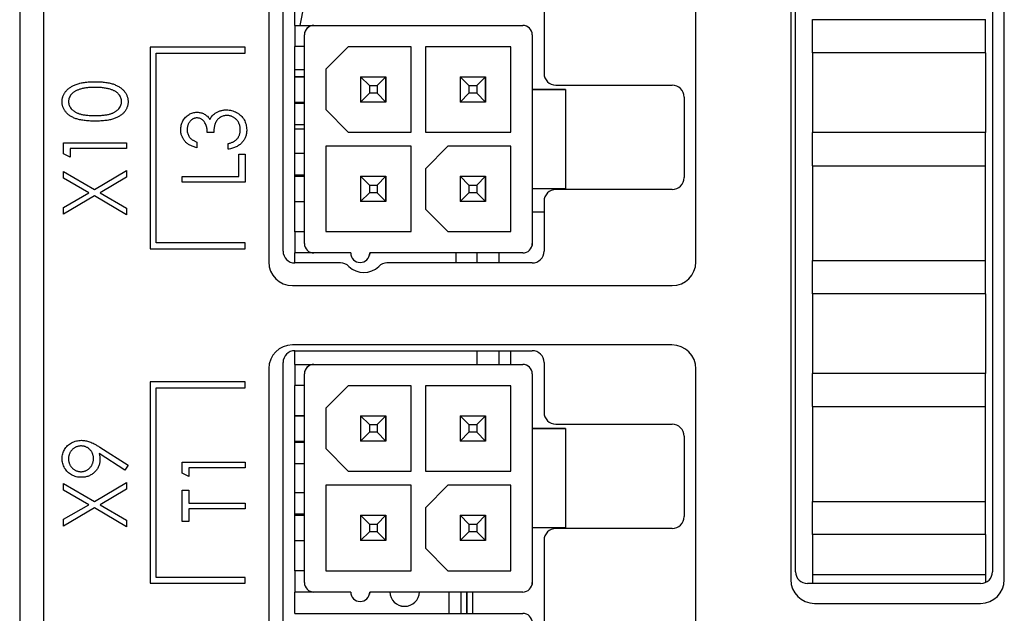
# Model space of a CAD drawing. Header units: millimetres. Extents: x 0 to 420, y 0 to 297.
# Tile 7 of 106: x 79 to 100, y 63 to 76. Entities that reach past the tile are written whole.
import ezdxf

# ---------------------------------------------------------------- set-up
doc = ezdxf.new("R2010")
doc.units = ezdxf.units.MM

msp = doc.modelspace()

# ---------------------------------------------------------------- linework, layer by layer
at = {"color": 7, "linetype": 'Continuous', "lineweight": 25}
for p, q in [((79.467, 97.999), (79.467, 38.799)), ((95.217, 94.299), (95.217, 63.799)), ((95.318, 63.966), (95.318, 94.331)), ((99.468, 94.331), (99.468, 63.966)), ((99.717, 63.799), (99.717, 94.299)), ((84.217, 86.003), (84.217, 70.499)), ((84.518, 70.727), (84.518, 86.027)), ((93.217, 70.499), (93.217, 85.994)), ((78.967, 82.899), (78.967, 38.199)), ((90.018, 77.027), (90.018, 74.477)), ((84.768, 75.488), (84.768, 75.938)), ((95.674, 75.609), (95.674, 75.609)), ((95.674, 74.909), (95.674, 75.609)), ((95.674, 75.609), (99.324, 75.609)), ((99.324, 74.909), (99.324, 75.609)), ((99.324, 75.609), (99.324, 75.609)), ((84.768, 75.488), (85.168, 75.488)), ((84.768, 75.488), (84.768, 75.488)), ((84.768, 75.488), (89.568, 75.488)), ((84.768, 75.488), (84.768, 75.043)), ((84.974, 75.337), (84.974, 75.337)), ((85.168, 75.488), (89.568, 75.488)), ((85.168, 75.488), (85.168, 75.488)), ((89.568, 75.488), (89.568, 75.488)), ((84.968, 70.888), (84.968, 75.288)), ((89.768, 75.288), (89.768, 74.138)), ((89.768, 75.288), (89.768, 75.288)), ((89.768, 75.288), (89.768, 74.138)), ((83.717, 75.026), (81.717, 75.026)), ((81.717, 75.026), (81.717, 70.776)), ((83.717, 74.901), (83.717, 75.026)), ((84.768, 71.133), (84.768, 75.043)), ((84.968, 75.043), (84.768, 75.043)), ((85.893, 75.038), (85.418, 74.563)), ((87.218, 75.038), (85.893, 75.038)), ((87.218, 73.238), (87.218, 75.038)), ((89.318, 75.038), (87.518, 75.038)), ((87.518, 75.038), (87.518, 73.238)), ((87.518, 75.038), (87.518, 73.238)), ((89.318, 73.238), (89.318, 75.038)), ((95.674, 74.909), (95.674, 74.389)), ((99.324, 74.909), (95.674, 74.909)), ((99.324, 74.909), (99.324, 74.059)), ((81.842, 74.901), (83.717, 74.901)), ((81.842, 70.901), (81.842, 74.901)), ((84.968, 74.549), (84.768, 74.549)), ((85.418, 74.563), (85.418, 73.713)), ((85.418, 74.563), (85.418, 73.713)), ((84.968, 74.406), (84.768, 74.406)), ((84.768, 74.406), (84.968, 74.406)), ((86.336, 74.221), (86.151, 74.406)), ((86.151, 74.406), (86.686, 74.406)), ((86.151, 74.406), (86.151, 73.871)), ((86.151, 74.406), (86.686, 74.406)), ((86.501, 74.221), (86.686, 74.406)), ((86.686, 74.406), (86.686, 73.871)), ((86.686, 74.406), (86.686, 74.406)), ((86.686, 73.871), (86.686, 74.406)), ((88.436, 74.221), (88.251, 74.406)), ((88.251, 74.406), (88.786, 74.406)), ((88.251, 74.406), (88.251, 73.871)), ((88.251, 74.406), (88.786, 74.406)), ((88.601, 74.221), (88.786, 74.406)), ((88.786, 74.406), (88.786, 73.871)), ((88.786, 74.406), (88.786, 74.406)), ((88.786, 73.871), (88.786, 74.406)), ((95.674, 74.389), (95.674, 73.748)), ((86.336, 74.221), (86.501, 74.221)), ((86.336, 74.221), (86.336, 74.056)), ((86.501, 74.221), (86.501, 74.056)), ((88.436, 74.221), (88.601, 74.221)), ((88.436, 74.221), (88.436, 74.056)), ((88.601, 74.221), (88.601, 74.056)), ((89.768, 74.138), (89.768, 72.038)), ((89.768, 74.138), (89.768, 74.138)), ((90.468, 74.138), (89.768, 74.138)), ((89.768, 74.138), (90.468, 74.138)), ((90.268, 74.227), (92.718, 74.227)), ((90.468, 74.138), (90.468, 72.038)), ((90.468, 74.138), (90.468, 74.138)), ((90.468, 74.138), (90.468, 72.038)), ((99.324, 74.079), (99.324, 73.229)), ((84.768, 73.871), (84.968, 73.871)), ((86.336, 74.056), (86.151, 73.871)), ((86.686, 73.871), (86.151, 73.871)), ((86.501, 74.056), (86.336, 74.056)), ((86.501, 74.056), (86.686, 73.871)), ((88.436, 74.056), (88.251, 73.871)), ((88.786, 73.871), (88.251, 73.871)), ((88.601, 74.056), (88.436, 74.056)), ((88.601, 74.056), (88.786, 73.871)), ((92.968, 73.977), (92.968, 72.277)), ((84.968, 73.838), (84.768, 73.838)), ((85.418, 73.713), (85.893, 73.238)), ((85.418, 73.713), (85.418, 73.713)), ((85.418, 73.713), (85.893, 73.238)), ((95.674, 73.748), (95.674, 73.229)), ((84.968, 73.393), (84.768, 73.393)), ((84.968, 73.299), (84.768, 73.299)), ((83.056, 73.232), (82.92, 73.232)), ((85.893, 73.238), (87.218, 73.238)), ((85.893, 73.238), (85.893, 73.238)), ((85.893, 73.238), (87.218, 73.238)), ((87.518, 73.238), (89.318, 73.238)), ((87.518, 73.238), (87.518, 73.238)), ((87.518, 73.238), (89.318, 73.238)), ((95.674, 72.529), (95.674, 73.229)), ((99.324, 73.229), (95.674, 73.229)), ((99.324, 72.529), (99.324, 73.229)), ((79.894, 72.777), (79.894, 73.011)), ((79.894, 73.011), (81.217, 73.011)), ((81.217, 72.892), (80.03, 72.892)), ((80.03, 72.892), (80.03, 72.706)), ((81.217, 73.011), (81.217, 72.892)), ((82.7, 73.028), (82.7, 72.909)), ((83.361, 72.875), (83.361, 72.994)), ((87.218, 72.938), (85.418, 72.938)), ((85.418, 72.938), (85.418, 71.138)), ((85.418, 72.938), (85.418, 71.138)), ((87.218, 71.138), (87.218, 72.938)), ((87.993, 72.938), (87.518, 72.463)), ((89.318, 72.938), (87.993, 72.938)), ((89.318, 71.138), (89.318, 72.938)), ((80.03, 72.706), (79.894, 72.777)), ((83.582, 72.774), (83.717, 72.774)), ((83.582, 72.299), (83.582, 72.774)), ((83.717, 72.774), (83.717, 72.18)), ((84.968, 72.783), (84.768, 72.783)), ((80.541, 72.03), (81.217, 72.426)), ((81.217, 72.426), (81.217, 72.286)), ((87.518, 72.463), (87.518, 71.613)), ((87.518, 72.463), (87.518, 71.613)), ((95.674, 72.529), (95.674, 70.529)), ((95.674, 72.529), (95.674, 72.529)), ((95.674, 72.529), (99.324, 72.529)), ((99.324, 70.529), (99.324, 72.529)), ((79.894, 72.269), (79.894, 72.409)), ((79.894, 72.409), (80.541, 72.03)), ((80.422, 71.96), (79.894, 72.269)), ((81.217, 72.286), (80.661, 71.96)), ((82.394, 72.18), (82.394, 72.299)), ((82.394, 72.299), (83.582, 72.299)), ((84.768, 72.338), (84.968, 72.338)), ((84.968, 72.306), (84.768, 72.306)), ((84.768, 72.306), (84.968, 72.306)), ((86.336, 72.121), (86.151, 72.306)), ((86.151, 72.306), (86.686, 72.306)), ((86.151, 72.306), (86.151, 71.771)), ((86.151, 72.306), (86.686, 72.306)), ((86.501, 72.121), (86.686, 72.306)), ((86.686, 72.306), (86.686, 71.771)), ((86.686, 72.306), (86.686, 72.306)), ((86.686, 71.771), (86.686, 72.306)), ((88.436, 72.121), (88.251, 72.306)), ((88.251, 72.306), (88.786, 72.306)), ((88.251, 72.306), (88.251, 71.771)), ((88.251, 72.306), (88.786, 72.306)), ((88.601, 72.121), (88.786, 72.306)), ((88.786, 72.306), (88.786, 71.771)), ((88.786, 72.306), (88.786, 72.306)), ((88.786, 71.771), (88.786, 72.306)), ((83.717, 72.18), (82.394, 72.18)), ((86.336, 72.121), (86.501, 72.121)), ((86.336, 72.121), (86.336, 71.956)), ((86.501, 72.121), (86.501, 71.956)), ((88.436, 72.121), (88.436, 71.956)), ((88.436, 72.121), (88.601, 72.121)), ((88.601, 72.121), (88.601, 71.956)), ((89.768, 72.038), (89.768, 70.888)), ((89.768, 72.038), (89.768, 70.888)), ((90.468, 72.038), (89.768, 72.038)), ((92.718, 72.027), (90.268, 72.027)), ((90.468, 72.038), (90.468, 72.038)), ((79.894, 71.65), (80.422, 71.96)), ((80.541, 71.89), (79.894, 71.51)), ((81.217, 71.493), (80.541, 71.89)), ((80.661, 71.96), (81.217, 71.633)), ((86.336, 71.956), (86.151, 71.771)), ((86.501, 71.956), (86.336, 71.956)), ((86.501, 71.956), (86.686, 71.771)), ((88.436, 71.956), (88.251, 71.771)), ((88.601, 71.956), (88.436, 71.956)), ((88.601, 71.956), (88.786, 71.771)), ((79.894, 71.51), (79.894, 71.65)), ((81.217, 71.633), (81.217, 71.493)), ((84.768, 71.771), (84.968, 71.771)), ((86.686, 71.771), (86.151, 71.771)), ((87.518, 71.613), (87.993, 71.138)), ((87.518, 71.613), (87.518, 71.613)), ((87.518, 71.613), (87.993, 71.138)), ((88.786, 71.771), (88.251, 71.771)), ((90.018, 71.777), (90.018, 70.727)), ((90.018, 71.549), (89.768, 71.549)), ((84.768, 71.133), (84.768, 70.688)), ((84.968, 71.133), (84.768, 71.133)), ((84.768, 71.133), (84.768, 71.133)), ((84.968, 71.133), (84.768, 71.133)), ((85.418, 71.138), (87.218, 71.138)), ((85.418, 71.138), (85.418, 71.138)), ((85.418, 71.138), (87.218, 71.138)), ((87.993, 71.138), (89.318, 71.138)), ((87.993, 71.138), (87.993, 71.138)), ((87.993, 71.138), (89.318, 71.138)), ((81.717, 70.776), (83.717, 70.776)), ((83.717, 70.901), (81.842, 70.901)), ((83.717, 70.776), (83.717, 70.901)), ((89.762, 70.84), (89.762, 70.84)), ((89.768, 70.888), (89.768, 70.888)), ((84.768, 70.477), (84.768, 70.688)), ((85.168, 70.688), (84.768, 70.688)), ((85.943, 70.688), (85.168, 70.688)), ((86.343, 70.688), (86.337, 70.64)), ((86.337, 70.64), (86.337, 70.64)), ((89.568, 70.688), (86.343, 70.688)), ((88.168, 70.477), (88.168, 70.688)), ((88.603, 70.688), (88.603, 70.477)), ((89.068, 70.688), (89.068, 70.477)), ((85.728, 70.477), (84.768, 70.477)), ((89.768, 70.477), (86.708, 70.477)), ((95.674, 70.529), (95.674, 70.529)), ((95.674, 69.829), (95.674, 70.529)), ((95.674, 70.529), (99.324, 70.529)), ((95.674, 70.529), (99.324, 70.529)), ((99.324, 70.529), (99.324, 70.529)), ((99.324, 69.829), (99.324, 70.529)), ((84.717, 69.999), (92.717, 69.999)), ((95.674, 69.829), (95.674, 69.309)), ((99.324, 69.829), (95.674, 69.829)), ((99.324, 69.829), (99.324, 68.979)), ((95.674, 69.309), (95.674, 68.668)), ((99.324, 68.999), (99.324, 68.149)), ((92.713, 68.749), (84.713, 68.749)), ((84.768, 68.338), (84.768, 68.627)), ((84.768, 68.627), (89.768, 68.627)), ((88.603, 68.627), (88.603, 68.338)), ((89.068, 68.627), (89.068, 68.338)), ((89.318, 68.338), (89.318, 68.627)), ((95.674, 68.668), (95.674, 68.149)), ((84.518, 53.077), (84.518, 68.377)), ((84.768, 68.338), (85.168, 68.338)), ((84.768, 68.338), (84.768, 68.338)), ((84.768, 68.338), (89.568, 68.338)), ((84.768, 68.338), (84.768, 67.893)), ((85.168, 68.338), (89.568, 68.338)), ((85.168, 68.338), (85.168, 68.338)), ((89.568, 68.338), (89.568, 68.338)), ((90.018, 68.377), (90.018, 67.327)), ((84.217, 68.253), (84.217, 52.749)), ((84.968, 63.738), (84.968, 68.138)), ((84.974, 68.187), (84.974, 68.187)), ((89.768, 68.138), (89.768, 66.988)), ((89.768, 68.138), (89.768, 68.138)), ((89.768, 68.138), (89.768, 66.988)), ((93.217, 52.749), (93.217, 68.244)), ((95.674, 67.449), (95.674, 68.149)), ((99.324, 68.149), (95.674, 68.149)), ((99.324, 67.449), (99.324, 68.149)), ((83.717, 67.971), (81.717, 67.971)), ((81.717, 67.971), (81.717, 63.721)), ((83.717, 67.846), (83.717, 67.971)), ((84.768, 63.983), (84.768, 67.893)), ((84.968, 67.893), (84.768, 67.893)), ((85.893, 67.888), (85.418, 67.413)), ((87.218, 67.888), (85.893, 67.888)), ((87.218, 66.088), (87.218, 67.888)), ((89.318, 67.888), (87.518, 67.888)), ((87.518, 67.888), (87.518, 66.088)), ((87.518, 67.888), (87.518, 66.088)), ((89.318, 66.088), (89.318, 67.888)), ((81.842, 67.846), (83.717, 67.846)), ((81.842, 63.846), (81.842, 67.846)), ((95.674, 67.449), (95.674, 65.449)), ((95.674, 67.449), (95.674, 67.449)), ((95.674, 67.449), (99.324, 67.449)), ((99.324, 65.449), (99.324, 67.449)), ((84.968, 67.256), (84.768, 67.256)), ((84.768, 67.256), (84.968, 67.256)), ((85.418, 67.413), (85.418, 66.563)), ((85.418, 67.413), (85.418, 66.563)), ((86.336, 67.071), (86.151, 67.256)), ((86.151, 67.256), (86.686, 67.256)), ((86.151, 67.256), (86.151, 66.721)), ((86.151, 67.256), (86.686, 67.256)), ((86.501, 67.071), (86.686, 67.256)), ((86.686, 67.256), (86.686, 66.721)), ((86.686, 67.256), (86.686, 67.256)), ((86.686, 66.721), (86.686, 67.256)), ((88.436, 67.071), (88.251, 67.256)), ((88.251, 67.256), (88.786, 67.256)), ((88.251, 67.256), (88.251, 66.721)), ((88.251, 67.256), (88.786, 67.256)), ((88.601, 67.071), (88.786, 67.256)), ((88.786, 67.256), (88.786, 66.721)), ((88.786, 67.256), (88.786, 67.256)), ((88.786, 66.721), (88.786, 67.256)), ((86.336, 67.071), (86.336, 66.906)), ((86.336, 67.071), (86.501, 67.071)), ((86.501, 67.071), (86.501, 66.906)), ((88.436, 67.071), (88.601, 67.071)), ((88.436, 67.071), (88.436, 66.906)), ((88.601, 67.071), (88.601, 66.906)), ((90.268, 67.077), (92.718, 67.077)), ((86.336, 66.906), (86.151, 66.721)), ((86.501, 66.906), (86.336, 66.906)), ((86.501, 66.906), (86.686, 66.721)), ((88.436, 66.906), (88.251, 66.721)), ((88.601, 66.906), (88.436, 66.906)), ((88.601, 66.906), (88.786, 66.721)), ((89.768, 66.988), (89.768, 64.888)), ((89.768, 66.988), (89.768, 66.988)), ((90.468, 66.988), (89.768, 66.988)), ((89.768, 66.988), (90.468, 66.988)), ((90.468, 66.988), (90.468, 64.888)), ((90.468, 66.988), (90.468, 66.988)), ((90.468, 66.988), (90.468, 64.888)), ((92.968, 66.827), (92.968, 65.127)), ((84.768, 66.721), (84.968, 66.721)), ((84.968, 66.688), (84.768, 66.688)), ((86.686, 66.721), (86.151, 66.721)), ((88.786, 66.721), (88.251, 66.721)), ((81.182, 66.111), (80.644, 66.457)), ((80.655, 66.593), (81.251, 66.211)), ((85.418, 66.563), (85.893, 66.088)), ((85.418, 66.563), (85.418, 66.563)), ((85.418, 66.563), (85.893, 66.088)), ((81.251, 66.211), (81.182, 66.111)), ((82.394, 66.045), (82.394, 66.279)), ((82.394, 66.279), (83.717, 66.279)), ((83.717, 66.279), (83.717, 66.16)), ((84.968, 66.243), (84.768, 66.243)), ((82.53, 65.974), (82.394, 66.045)), ((83.717, 66.16), (82.53, 66.16)), ((82.53, 66.16), (82.53, 65.974)), ((85.893, 66.088), (87.218, 66.088)), ((85.893, 66.088), (85.893, 66.088)), ((85.893, 66.088), (87.218, 66.088)), ((87.518, 66.088), (89.318, 66.088)), ((87.518, 66.088), (87.518, 66.088)), ((87.518, 66.088), (89.318, 66.088)), ((79.894, 65.689), (79.894, 65.829)), ((79.894, 65.829), (80.541, 65.45)), ((80.541, 65.45), (81.217, 65.846)), ((81.217, 65.846), (81.217, 65.706)), ((87.218, 65.788), (85.418, 65.788)), ((85.418, 65.788), (85.418, 63.988)), ((85.418, 65.788), (85.418, 63.988)), ((87.218, 63.988), (87.218, 65.788)), ((87.993, 65.788), (87.518, 65.313)), ((89.318, 65.788), (87.993, 65.788)), ((89.318, 63.988), (89.318, 65.788)), ((80.422, 65.38), (79.894, 65.689)), ((81.217, 65.706), (80.661, 65.38)), ((82.394, 65.685), (82.53, 65.685)), ((82.394, 65.024), (82.394, 65.685)), ((82.53, 65.685), (82.53, 65.414)), ((84.968, 65.633), (84.768, 65.633)), ((79.894, 65.071), (80.422, 65.38)), ((80.661, 65.38), (81.217, 65.054)), ((82.53, 65.414), (83.717, 65.414)), ((83.717, 65.414), (83.717, 65.295)), ((95.674, 65.449), (95.674, 65.449)), ((95.674, 64.749), (95.674, 65.449)), ((95.674, 65.449), (99.324, 65.449)), ((95.674, 65.449), (99.324, 65.449)), ((99.324, 64.749), (99.324, 65.449)), ((99.324, 65.449), (99.324, 65.449)), ((80.541, 65.31), (79.894, 64.93)), ((81.217, 64.914), (80.541, 65.31)), ((82.53, 65.295), (82.53, 65.024)), ((83.717, 65.295), (82.53, 65.295)), ((84.768, 65.188), (84.968, 65.188)), ((84.968, 65.156), (84.768, 65.156)), ((84.768, 65.156), (84.968, 65.156)), ((86.336, 64.971), (86.151, 65.156)), ((86.151, 65.156), (86.686, 65.156)), ((86.151, 65.156), (86.151, 64.621)), ((86.151, 65.156), (86.686, 65.156)), ((86.501, 64.971), (86.686, 65.156)), ((86.686, 65.156), (86.686, 64.621)), ((86.686, 65.156), (86.686, 65.156)), ((86.686, 64.621), (86.686, 65.156)), ((87.518, 65.313), (87.518, 64.463)), ((87.518, 65.313), (87.518, 64.463)), ((88.436, 64.971), (88.251, 65.156)), ((88.251, 65.156), (88.786, 65.156)), ((88.251, 65.156), (88.251, 64.621)), ((88.251, 65.156), (88.786, 65.156)), ((88.601, 64.971), (88.786, 65.156)), ((88.786, 65.156), (88.786, 64.621)), ((88.786, 65.156), (88.786, 65.156)), ((88.786, 64.621), (88.786, 65.156)), ((79.894, 64.93), (79.894, 65.071)), ((81.217, 65.054), (81.217, 64.914)), ((82.53, 65.024), (82.394, 65.024)), ((86.336, 64.971), (86.336, 64.806)), ((86.336, 64.971), (86.501, 64.971)), ((86.501, 64.971), (86.501, 64.806)), ((88.436, 64.971), (88.436, 64.806)), ((88.436, 64.971), (88.601, 64.971)), ((88.601, 64.971), (88.601, 64.806)), ((86.336, 64.806), (86.151, 64.621)), ((86.501, 64.806), (86.336, 64.806)), ((86.501, 64.806), (86.686, 64.621)), ((88.436, 64.806), (88.251, 64.621)), ((88.601, 64.806), (88.436, 64.806)), ((88.601, 64.806), (88.786, 64.621)), ((89.768, 64.888), (89.768, 63.738)), ((89.768, 64.888), (89.768, 63.738)), ((90.468, 64.888), (89.768, 64.888)), ((92.718, 64.877), (90.268, 64.877)), ((90.468, 64.888), (90.468, 64.888)), ((95.674, 64.749), (95.674, 64.229)), ((99.324, 64.749), (95.674, 64.749)), ((99.324, 64.749), (99.324, 63.899)), ((84.768, 64.621), (84.968, 64.621)), ((86.686, 64.621), (86.151, 64.621)), ((88.786, 64.621), (88.251, 64.621)), ((90.018, 64.627), (90.018, 62.077)), ((87.518, 64.463), (87.993, 63.988)), ((87.518, 64.463), (87.518, 64.463)), ((87.518, 64.463), (87.993, 63.988)), ((95.674, 64.229), (95.674, 63.716)), ((84.768, 63.983), (84.768, 63.538)), ((84.968, 63.983), (84.768, 63.983)), ((84.768, 63.983), (84.768, 63.983)), ((84.968, 63.983), (84.768, 63.983)), ((85.418, 63.988), (87.218, 63.988)), ((85.418, 63.988), (85.418, 63.988)), ((85.418, 63.988), (87.218, 63.988)), ((87.993, 63.988), (89.318, 63.988)), ((87.993, 63.988), (87.993, 63.988)), ((87.993, 63.988), (89.318, 63.988)), ((81.717, 63.721), (83.717, 63.721)), ((83.717, 63.846), (81.842, 63.846)), ((83.717, 63.721), (83.717, 63.846)), ((89.768, 63.738), (89.768, 63.738)), ((99.218, 63.716), (95.568, 63.716)), ((99.324, 63.899), (95.674, 63.899)), ((99.324, 63.899), (99.324, 63.74)), ((84.768, 63.088), (84.768, 63.538)), ((85.168, 63.538), (84.768, 63.538)), ((85.943, 63.538), (85.168, 63.538)), ((86.343, 63.538), (86.337, 63.49)), ((89.568, 63.538), (86.343, 63.538)), ((88.268, 63.088), (88.268, 63.538)), ((88.393, 63.538), (88.393, 63.088)), ((88.393, 63.088), (88.393, 63.538)), ((88.518, 63.088), (88.518, 63.538)), ((89.762, 63.69), (89.762, 63.69)), ((86.337, 63.49), (86.337, 63.49)), ((95.717, 63.299), (99.217, 63.299)), ((84.768, 63.088), (89.568, 63.088)), ((87.078, 63.236), (87.12, 63.239)), ((87.078, 63.236), (87.078, 63.236)), ((89.568, 63.088), (89.568, 63.088))]:
    msp.add_line(p, q, dxfattribs=at)
at = {"color": 8, "linetype": 'Continuous', "lineweight": 25}
msp.add_line((88.018, 63.088), (88.018, 63.538), dxfattribs=at)
at = {"color": 7, "linetype": 'Continuous', "lineweight": 25, "flags": 128}
for points in [[(84.957, 75.938), (84.954, 75.912), (84.872, 75.488)], [(89.768, 70.888), (89.764, 70.849), (89.762, 70.84)], [(89.768, 63.738), (89.764, 63.699), (89.762, 63.69)]]:
    msp.add_lwpolyline(points, dxfattribs=at)
at = {"color": 7, "linetype": 'Continuous', "lineweight": 25}
for centre, radius, start, end in [((85.168, 75.288), 0.2, 90, 180), ((85.168, 75.288), 0.2, 90, 165.9637), ((89.568, 75.288), 0.2, 0, 90), ((89.568, 75.288), 0.2, 0, 90), ((90.268, 74.477), 0.25, 180, 270), ((92.718, 73.977), 0.25, 0, 90), ((92.718, 72.277), 0.25, 270, 0), ((90.268, 71.777), 0.25, 90, 180), ((85.168, 70.888), 0.2, 180, 270), ((89.568, 70.888), 0.2, 270, 0), ((84.768, 70.727), 0.25, 180, 270), ((86.143, 70.688), 0.2, 180, 0), ((89.768, 70.727), 0.25, 270, 0), ((84.717, 70.499), 0.5, 180, 270), ((85.728, 70.227), 0.25, 45.5847, 90), ((86.218, 70.727), 0.45, 225.5847, 314.4153), ((86.708, 70.227), 0.25, 90, 134.4153), ((92.717, 70.499), 0.5, 270, 0), ((84.713, 68.253), 0.495, 90, 180), ((92.713, 68.244), 0.505, 0, 90), ((84.768, 68.377), 0.25, 90, 180), ((89.768, 68.377), 0.25, 0, 90), ((85.168, 68.138), 0.2, 90, 180), ((85.168, 68.138), 0.2, 90, 165.9637), ((89.568, 68.138), 0.2, 0, 90), ((89.568, 68.138), 0.2, 0, 90), ((90.268, 67.327), 0.25, 180, 270), ((92.718, 66.827), 0.25, 0, 90), ((92.718, 65.127), 0.25, 270, 0), ((90.268, 64.627), 0.25, 90, 180), ((95.568, 63.966), 0.25, 180, 270), ((99.218, 63.966), 0.25, 270, 0), ((85.168, 63.738), 0.2, 180, 270), ((89.568, 63.738), 0.2, 270, 360), ((95.717, 63.799), 0.5, 180, 270), ((99.217, 63.799), 0.5, 270, 0), ((86.143, 63.538), 0.2, 180, 0), ((87.078, 63.549), 0.312, 181.8759, 270), ((87.078, 63.549), 0.313, 181.8759, 270), ((87.078, 63.549), 0.313, 270, 358.1241), ((89.568, 62.888), 0.2, 0, 90)]:
    msp.add_arc(centre, radius, start, end, dxfattribs=at)
for points, knots in [([(79.86, 73.878), (79.861, 73.888), (79.861, 73.907), (79.865, 73.936), (79.87, 73.964), (79.879, 73.991), (79.889, 74.018), (79.902, 74.043), (79.917, 74.068), (79.934, 74.093), (79.954, 74.116), (79.976, 74.138), (80.001, 74.159), (80.028, 74.179), (80.057, 74.197), (80.088, 74.214), (80.122, 74.23), (80.158, 74.245), (80.197, 74.258), (80.239, 74.269), (80.284, 74.279), (80.332, 74.286), (80.384, 74.293), (80.439, 74.297), (80.496, 74.3), (80.536, 74.3), (80.556, 74.3)], [0, 0, 0, 0, 0.032088, 0.063799, 0.095073, 0.12643, 0.157721, 0.189271, 0.221318, 0.254325, 0.287843, 0.322474, 0.357635, 0.393901, 0.43191, 0.471043, 0.51199, 0.554756, 0.59965, 0.647386, 0.698104, 0.751829, 0.80878, 0.869327, 0.932945, 1, 1, 1, 1]), ([(80.556, 74.3), (80.577, 74.3), (80.616, 74.3), (80.674, 74.297), (80.728, 74.293), (80.779, 74.287), (80.827, 74.279), (80.872, 74.27), (80.914, 74.259), (80.953, 74.246), (80.989, 74.231), (81.022, 74.216), (81.054, 74.198), (81.083, 74.18), (81.11, 74.16), (81.134, 74.139), (81.157, 74.117), (81.176, 74.094), (81.194, 74.069), (81.209, 74.044), (81.222, 74.018), (81.233, 73.991), (81.241, 73.964), (81.247, 73.936), (81.251, 73.907), (81.251, 73.888), (81.251, 73.878)], [0, 0, 0, 0, 0.066834, 0.130227, 0.190524, 0.247245, 0.300739, 0.351164, 0.398874, 0.44354, 0.485971, 0.526572, 0.565887, 0.60378, 0.640319, 0.675707, 0.710374, 0.744339, 0.777619, 0.810101, 0.841684, 0.873114, 0.904504, 0.936097, 0.967878, 1, 1, 1, 1]), ([(80.556, 74.181), (80.54, 74.181), (80.509, 74.181), (80.463, 74.179), (80.42, 74.176), (80.379, 74.172), (80.34, 74.166), (80.303, 74.159), (80.269, 74.151), (80.236, 74.142), (80.206, 74.131), (80.178, 74.12), (80.152, 74.107), (80.128, 74.094), (80.106, 74.08), (80.087, 74.064), (80.069, 74.048), (80.049, 74.026), (80.028, 73.996), (80.009, 73.959), (79.998, 73.921), (79.997, 73.895), (79.996, 73.882)], [0, 0, 0, 0, 0.067912, 0.132856, 0.194517, 0.253343, 0.309365, 0.362343, 0.412763, 0.460646, 0.506225, 0.549031, 0.590035, 0.628877, 0.665919, 0.70139, 0.735296, 0.768161, 0.830439, 0.888647, 0.944666, 1, 1, 1, 1]), ([(80.888, 74.137), (80.877, 74.14), (80.853, 74.148), (80.815, 74.157), (80.776, 74.164), (80.736, 74.171), (80.693, 74.175), (80.649, 74.179), (80.603, 74.181), (80.572, 74.181), (80.556, 74.181)], [0, 0, 0, 0, 0.109996, 0.223317, 0.341172, 0.462989, 0.589634, 0.721389, 0.858397, 1, 1, 1, 1]), ([(81.116, 73.882), (81.115, 73.895), (81.114, 73.921), (81.102, 73.96), (81.084, 73.997), (81.064, 74.026), (81.044, 74.048), (81.027, 74.064), (81.008, 74.079), (80.988, 74.093), (80.965, 74.105), (80.941, 74.117), (80.916, 74.128), (80.898, 74.134), (80.888, 74.137)], [0, 0, 0, 0, 0.108235, 0.215888, 0.32724, 0.445099, 0.507119, 0.56958, 0.635018, 0.702257, 0.771282, 0.844429, 0.920358, 1, 1, 1, 1]), ([(80.556, 73.469), (80.535, 73.469), (80.494, 73.469), (80.434, 73.472), (80.378, 73.476), (80.325, 73.482), (80.276, 73.489), (80.231, 73.498), (80.19, 73.508), (80.152, 73.52), (80.117, 73.534), (80.084, 73.549), (80.054, 73.565), (80.025, 73.582), (79.999, 73.602), (79.975, 73.622), (79.954, 73.644), (79.934, 73.666), (79.917, 73.691), (79.902, 73.715), (79.889, 73.74), (79.879, 73.767), (79.87, 73.794), (79.865, 73.821), (79.861, 73.849), (79.861, 73.868), (79.86, 73.878)], [0, 0, 0, 0, 0.070424, 0.136787, 0.199438, 0.25789, 0.312455, 0.363323, 0.410503, 0.454299, 0.495546, 0.535322, 0.573258, 0.610145, 0.645825, 0.680387, 0.714206, 0.747495, 0.780307, 0.812311, 0.843541, 0.874761, 0.90576, 0.936663, 0.967997, 1, 1, 1, 1]), ([(79.996, 73.882), (79.997, 73.868), (79.998, 73.842), (80.009, 73.803), (80.028, 73.766), (80.049, 73.736), (80.069, 73.714), (80.086, 73.698), (80.105, 73.683), (80.125, 73.669), (80.147, 73.656), (80.171, 73.644), (80.197, 73.634), (80.224, 73.624), (80.254, 73.615), (80.287, 73.608), (80.324, 73.602), (80.364, 73.597), (80.407, 73.592), (80.454, 73.59), (80.504, 73.588), (80.538, 73.588), (80.556, 73.588)], [0, 0, 0, 0, 0.056424, 0.112772, 0.17128, 0.233517, 0.26583, 0.299164, 0.333257, 0.368288, 0.404627, 0.442565, 0.481775, 0.523039, 0.566955, 0.615251, 0.66769, 0.72507, 0.78682, 0.852908, 0.924214, 1, 1, 1, 1]), ([(80.556, 73.588), (80.573, 73.588), (80.608, 73.588), (80.658, 73.59), (80.704, 73.592), (80.747, 73.596), (80.787, 73.602), (80.824, 73.608), (80.857, 73.615), (80.887, 73.624), (80.914, 73.633), (80.94, 73.644), (80.964, 73.656), (80.986, 73.669), (81.006, 73.683), (81.025, 73.698), (81.042, 73.714), (81.062, 73.736), (81.083, 73.766), (81.102, 73.804), (81.113, 73.842), (81.115, 73.869), (81.116, 73.882)], [0, 0, 0, 0, 0.075418, 0.146357, 0.212828, 0.274175, 0.331237, 0.38399, 0.432292, 0.476214, 0.517357, 0.556719, 0.594494, 0.630838, 0.665873, 0.700205, 0.733543, 0.766392, 0.829163, 0.88785, 0.943944, 1, 1, 1, 1]), ([(81.251, 73.878), (81.251, 73.868), (81.251, 73.849), (81.247, 73.821), (81.241, 73.794), (81.233, 73.767), (81.223, 73.741), (81.21, 73.716), (81.195, 73.691), (81.179, 73.667), (81.159, 73.645), (81.138, 73.623), (81.114, 73.603), (81.087, 73.584), (81.059, 73.566), (81.029, 73.55), (80.996, 73.535), (80.96, 73.521), (80.922, 73.509), (80.881, 73.498), (80.835, 73.489), (80.786, 73.482), (80.734, 73.476), (80.678, 73.472), (80.618, 73.469), (80.577, 73.469), (80.556, 73.469)], [0, 0, 0, 0, 0.032048, 0.063426, 0.094371, 0.125047, 0.15593, 0.187203, 0.218848, 0.251296, 0.28444, 0.318097, 0.352707, 0.388502, 0.425347, 0.463734, 0.503832, 0.545517, 0.589653, 0.637329, 0.688555, 0.743196, 0.801438, 0.863904, 0.930066, 1, 1, 1, 1]), ([(83.089, 73.635), (83.098, 73.64), (83.115, 73.652), (83.143, 73.666), (83.171, 73.679), (83.2, 73.689), (83.23, 73.697), (83.261, 73.702), (83.292, 73.706), (83.314, 73.706), (83.324, 73.706)], [0, 0, 0, 0, 0.126046, 0.250947, 0.373622, 0.497176, 0.620273, 0.744382, 0.87147, 1, 1, 1, 1]), ([(83.324, 73.706), (83.343, 73.706), (83.38, 73.705), (83.434, 73.693), (83.487, 73.676), (83.539, 73.652), (83.586, 73.621), (83.629, 73.586), (83.666, 73.545), (83.697, 73.499), (83.721, 73.45), (83.738, 73.397), (83.749, 73.341), (83.751, 73.303), (83.751, 73.283)], [0, 0, 0, 0, 0.082872, 0.165142, 0.248491, 0.333462, 0.418329, 0.500365, 0.581906, 0.664008, 0.746485, 0.828958, 0.912783, 1, 1, 1, 1]), ([(82.36, 73.286), (82.361, 73.302), (82.362, 73.335), (82.371, 73.383), (82.386, 73.43), (82.407, 73.474), (82.432, 73.515), (82.462, 73.551), (82.497, 73.583), (82.535, 73.609), (82.576, 73.63), (82.618, 73.644), (82.661, 73.654), (82.69, 73.655), (82.704, 73.656)], [0, 0, 0, 0, 0.088152, 0.174818, 0.261298, 0.348501, 0.435009, 0.519029, 0.601423, 0.684099, 0.765985, 0.844847, 0.922235, 1, 1, 1, 1]), ([(82.704, 73.537), (82.697, 73.537), (82.683, 73.536), (82.663, 73.533), (82.643, 73.527), (82.625, 73.52), (82.607, 73.51), (82.59, 73.497), (82.573, 73.483), (82.558, 73.466), (82.543, 73.448), (82.531, 73.429), (82.52, 73.408), (82.511, 73.386), (82.505, 73.363), (82.5, 73.339), (82.497, 73.314), (82.496, 73.296), (82.496, 73.288)], [0, 0, 0, 0, 0.057394, 0.114053, 0.169167, 0.225526, 0.28177, 0.340286, 0.400705, 0.464133, 0.528975, 0.592775, 0.656538, 0.721493, 0.788012, 0.856179, 0.926456, 1, 1, 1, 1]), ([(82.704, 73.656), (82.718, 73.655), (82.746, 73.654), (82.785, 73.647), (82.823, 73.635), (82.859, 73.619), (82.892, 73.597), (82.923, 73.571), (82.951, 73.54), (82.968, 73.517), (82.976, 73.505)], [0, 0, 0, 0, 0.128961, 0.252356, 0.372719, 0.492297, 0.612547, 0.736291, 0.864891, 1, 1, 1, 1]), ([(82.92, 73.232), (82.92, 73.246), (82.919, 73.275), (82.913, 73.317), (82.904, 73.358), (82.89, 73.395), (82.873, 73.429), (82.855, 73.459), (82.833, 73.484), (82.81, 73.504), (82.785, 73.519), (82.759, 73.529), (82.732, 73.536), (82.713, 73.536), (82.704, 73.537)], [0, 0, 0, 0, 0.1058, 0.208102, 0.306952, 0.403845, 0.495836, 0.580279, 0.657016, 0.729335, 0.79901, 0.865583, 0.932309, 1, 1, 1, 1]), ([(82.976, 73.505), (82.983, 73.518), (82.997, 73.543), (83.023, 73.578), (83.054, 73.609), (83.077, 73.626), (83.089, 73.635)], [0, 0, 0, 0, 0.250334, 0.497098, 0.745903, 1, 1, 1, 1]), ([(83.336, 73.588), (83.323, 73.587), (83.299, 73.587), (83.263, 73.578), (83.228, 73.566), (83.195, 73.548), (83.164, 73.527), (83.137, 73.502), (83.115, 73.473), (83.099, 73.446), (83.089, 73.422), (83.081, 73.401), (83.075, 73.379), (83.07, 73.354), (83.065, 73.326), (83.061, 73.297), (83.058, 73.265), (83.057, 73.243), (83.056, 73.232)], [0, 0, 0, 0, 0.072483, 0.144336, 0.216269, 0.289826, 0.363748, 0.435901, 0.50742, 0.580162, 0.618838, 0.660808, 0.707132, 0.757253, 0.811151, 0.869953, 0.932709, 1, 1, 1, 1]), ([(83.616, 73.285), (83.615, 73.297), (83.615, 73.318), (83.611, 73.35), (83.605, 73.38), (83.595, 73.409), (83.583, 73.435), (83.569, 73.46), (83.552, 73.484), (83.532, 73.505), (83.511, 73.524), (83.489, 73.541), (83.465, 73.556), (83.441, 73.567), (83.416, 73.577), (83.39, 73.583), (83.363, 73.587), (83.345, 73.588), (83.336, 73.588)], [0, 0, 0, 0, 0.0726365, 0.1417262, 0.2082692, 0.2731177, 0.3360498, 0.3987839, 0.4614624, 0.5246603, 0.587471, 0.6483012, 0.7072843, 0.7655086, 0.8230883, 0.8812071, 0.940024, 1, 1, 1, 1]), ([(82.7, 72.909), (82.686, 72.913), (82.66, 72.919), (82.623, 72.931), (82.588, 72.945), (82.555, 72.961), (82.525, 72.979), (82.497, 72.999), (82.471, 73.021), (82.448, 73.046), (82.428, 73.072), (82.41, 73.099), (82.395, 73.127), (82.382, 73.157), (82.372, 73.188), (82.366, 73.219), (82.361, 73.252), (82.361, 73.275), (82.36, 73.286)], [0, 0, 0, 0, 0.074282, 0.144875, 0.213158, 0.279066, 0.342788, 0.405011, 0.466609, 0.527393, 0.58752, 0.646103, 0.704302, 0.762167, 0.820014, 0.878488, 0.938507, 1, 1, 1, 1]), ([(82.496, 73.288), (82.497, 73.273), (82.498, 73.246), (82.507, 73.206), (82.521, 73.169), (82.538, 73.141), (82.555, 73.12), (82.57, 73.105), (82.586, 73.09), (82.605, 73.077), (82.626, 73.064), (82.649, 73.051), (82.673, 73.039), (82.691, 73.032), (82.7, 73.028)], [0, 0, 0, 0, 0.120032, 0.233521, 0.344431, 0.454949, 0.511874, 0.57062, 0.63265, 0.698517, 0.767458, 0.840518, 0.917842, 1, 1, 1, 1]), ([(83.751, 73.283), (83.751, 73.27), (83.75, 73.244), (83.746, 73.207), (83.738, 73.171), (83.727, 73.136), (83.713, 73.103), (83.696, 73.072), (83.676, 73.043), (83.652, 73.015), (83.626, 72.989), (83.597, 72.966), (83.564, 72.945), (83.53, 72.926), (83.492, 72.91), (83.451, 72.896), (83.407, 72.884), (83.377, 72.878), (83.361, 72.875)], [0, 0, 0, 0, 0.063186, 0.124194, 0.183604, 0.241346, 0.298312, 0.355201, 0.412588, 0.470703, 0.529828, 0.58992, 0.651564, 0.715502, 0.78143, 0.850905, 0.923451, 1, 1, 1, 1]), ([(83.544, 73.087), (83.55, 73.094), (83.561, 73.107), (83.576, 73.129), (83.588, 73.151), (83.598, 73.176), (83.606, 73.201), (83.611, 73.228), (83.615, 73.256), (83.615, 73.276), (83.616, 73.285)], [0, 0, 0, 0, 0.121204, 0.241415, 0.361745, 0.482356, 0.605846, 0.732505, 0.863626, 1, 1, 1, 1]), ([(83.361, 72.994), (83.371, 72.997), (83.391, 73.002), (83.419, 73.012), (83.446, 73.022), (83.47, 73.033), (83.492, 73.045), (83.511, 73.058), (83.529, 73.072), (83.539, 73.082), (83.544, 73.087)], [0, 0, 0, 0, 0.152217, 0.2961767, 0.4318619, 0.5585096, 0.6777848, 0.79096, 0.8981054, 1, 1, 1, 1]), ([(79.86, 66.352), (79.861, 66.369), (79.863, 66.403), (79.873, 66.453), (79.889, 66.501), (79.913, 66.547), (79.942, 66.589), (79.977, 66.627), (80.017, 66.659), (80.062, 66.687), (80.111, 66.709), (80.161, 66.725), (80.214, 66.735), (80.249, 66.736), (80.267, 66.737)], [0, 0, 0, 0, 0.08311, 0.164175, 0.244873, 0.327035, 0.409498, 0.491369, 0.573923, 0.659258, 0.744887, 0.829619, 0.913946, 1, 1, 1, 1]), ([(80.259, 66.618), (80.25, 66.618), (80.232, 66.617), (80.207, 66.613), (80.182, 66.607), (80.158, 66.599), (80.135, 66.587), (80.113, 66.573), (80.092, 66.557), (80.073, 66.539), (80.055, 66.519), (80.039, 66.497), (80.026, 66.475), (80.015, 66.451), (80.007, 66.426), (80, 66.401), (79.997, 66.374), (79.996, 66.355), (79.996, 66.346)], [0, 0, 0, 0, 0.063715, 0.125465, 0.185827, 0.246225, 0.305962, 0.36714, 0.430027, 0.494208, 0.558933, 0.621564, 0.683699, 0.745439, 0.807407, 0.869606, 0.933768, 1, 1, 1, 1]), ([(80.522, 66.352), (80.522, 66.361), (80.521, 66.38), (80.518, 66.407), (80.512, 66.433), (80.503, 66.458), (80.492, 66.481), (80.479, 66.503), (80.463, 66.524), (80.445, 66.543), (80.426, 66.561), (80.405, 66.576), (80.383, 66.589), (80.36, 66.6), (80.336, 66.608), (80.311, 66.614), (80.286, 66.618), (80.268, 66.618), (80.259, 66.618)], [0, 0, 0, 0, 0.067987, 0.13325, 0.196522, 0.258346, 0.319699, 0.381199, 0.443273, 0.506593, 0.570424, 0.63174, 0.69237, 0.752569, 0.812986, 0.873642, 0.935845, 1, 1, 1, 1]), ([(80.267, 66.737), (80.281, 66.736), (80.309, 66.736), (80.352, 66.73), (80.395, 66.72), (80.441, 66.706), (80.489, 66.686), (80.54, 66.661), (80.597, 66.63), (80.635, 66.606), (80.655, 66.593)], [0, 0, 0, 0, 0.099181, 0.201108, 0.307825, 0.418813, 0.539756, 0.676373, 0.829742, 1, 1, 1, 1]), ([(80.644, 66.457), (80.648, 66.435), (80.656, 66.392), (80.657, 66.349), (80.658, 66.328)], [0, 0, 0, 0, 0.511622, 1, 1, 1, 1]), ([(80.266, 65.957), (80.247, 65.957), (80.211, 65.958), (80.158, 65.968), (80.108, 65.984), (80.061, 66.006), (80.017, 66.034), (79.978, 66.068), (79.944, 66.107), (79.914, 66.151), (79.89, 66.199), (79.873, 66.248), (79.862, 66.299), (79.861, 66.334), (79.86, 66.352)], [0, 0, 0, 0, 0.0879972, 0.1725904, 0.2554158, 0.3377705, 0.4198534, 0.5009182, 0.583128, 0.6673024, 0.7518956, 0.83432, 0.9165921, 1, 1, 1, 1]), ([(79.996, 66.346), (79.996, 66.337), (79.997, 66.319), (80, 66.292), (80.007, 66.267), (80.015, 66.242), (80.026, 66.218), (80.039, 66.196), (80.055, 66.175), (80.073, 66.154), (80.092, 66.136), (80.113, 66.12), (80.135, 66.106), (80.158, 66.095), (80.182, 66.086), (80.207, 66.08), (80.232, 66.076), (80.25, 66.076), (80.259, 66.075)], [0, 0, 0, 0, 0.065749, 0.129427, 0.191764, 0.253273, 0.315151, 0.37688, 0.44016, 0.505029, 0.569352, 0.632379, 0.693358, 0.753228, 0.81376, 0.874256, 0.936143, 1, 1, 1, 1]), ([(80.259, 66.075), (80.268, 66.076), (80.286, 66.076), (80.311, 66.08), (80.336, 66.086), (80.36, 66.095), (80.383, 66.107), (80.405, 66.121), (80.426, 66.137), (80.445, 66.156), (80.463, 66.177), (80.479, 66.199), (80.492, 66.222), (80.503, 66.246), (80.512, 66.271), (80.518, 66.297), (80.521, 66.324), (80.522, 66.343), (80.522, 66.352)], [0, 0, 0, 0, 0.06315, 0.124352, 0.184331, 0.244411, 0.304455, 0.36509, 0.427313, 0.492238, 0.556859, 0.620451, 0.682573, 0.744649, 0.806658, 0.86952, 0.933732, 1, 1, 1, 1]), ([(80.658, 66.328), (80.657, 66.315), (80.657, 66.29), (80.651, 66.253), (80.642, 66.218), (80.63, 66.184), (80.614, 66.152), (80.594, 66.121), (80.571, 66.092), (80.545, 66.064), (80.516, 66.039), (80.485, 66.017), (80.452, 65.998), (80.418, 65.983), (80.382, 65.971), (80.345, 65.963), (80.306, 65.957), (80.279, 65.957), (80.266, 65.957)], [0, 0, 0, 0, 0.063088, 0.124533, 0.184917, 0.244589, 0.304103, 0.364497, 0.426297, 0.490191, 0.554237, 0.61709, 0.679069, 0.741215, 0.803503, 0.867214, 0.932529, 1, 1, 1, 1])]:
    msp.add_open_spline(points, degree=3, knots=knots, dxfattribs=at)

doc.saveas('drawing.dxf')
